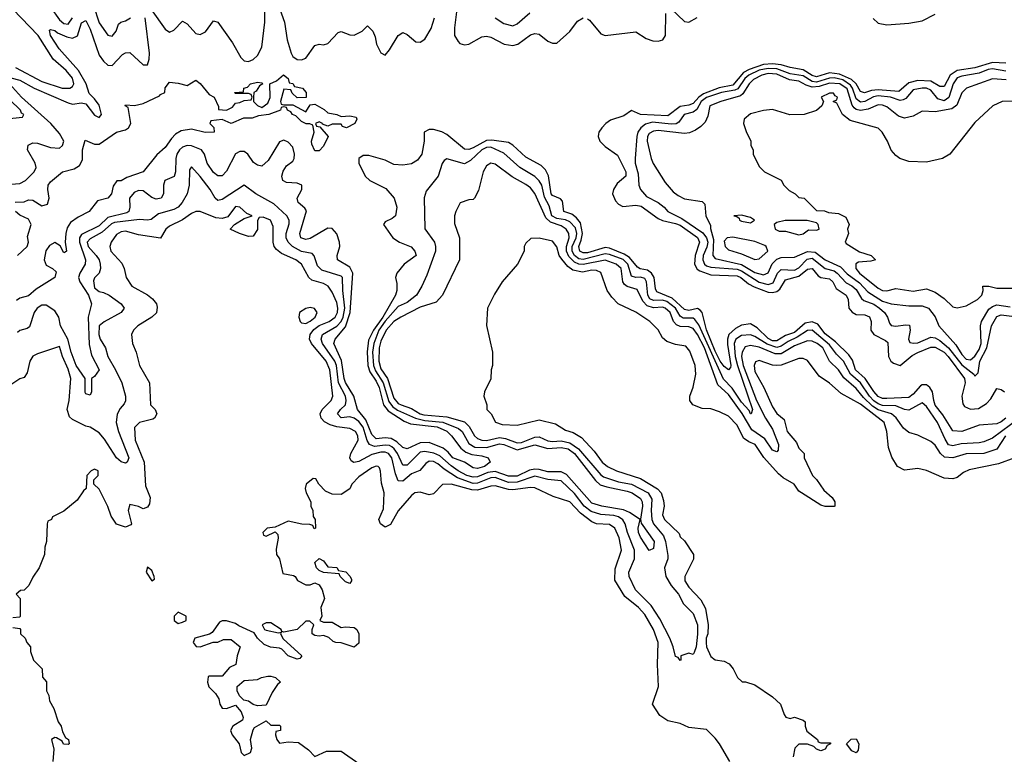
# Model space of a CAD drawing. Header units: inches. Extents: x 2668334 to 2765628, y 828034 to 955234.
# Tile 191 of 218: x 2701830 to 2706304, y 924342 to 927682. Entities that reach past the tile are written whole.
import ezdxf

# ---------------------------------------------------------------- set-up
doc = ezdxf.new("R2010")
doc.units = ezdxf.units.IN
doc.header["$MEASUREMENT"] = 0
doc.layers.add('C7902', color=7, linetype='Continuous')

msp = doc.modelspace()

# ---------------------------------------------------------------- linework, layer by layer
at = {"layer": 'C7902', "color": 4}
for points, elevation in [([(2701810, 927464.9), (2701930, 927401.1), (2702022, 927370), (2702058, 927370), (2702070, 927378), (2702075.1, 927390), (2702070, 927416), (2702040.9, 927450), (2701981.8, 927501.8), (2701913, 927610), (2701799.1, 927730)], 28), ([(2701970, 927738.8), (2702010, 927681.6), (2702030, 927664.4), (2702050, 927660.5), (2702069.7, 927690.3)], 28), ([(2702165.4, 927745.4), (2702190, 927666.8), (2702230, 927611.3), (2702250, 927607.3), (2702268.7, 927630), (2702279, 927661), (2702289, 927671), (2702310, 927676), (2702332.7, 927690)], 28), ([(2702427.4, 927727.4), (2702490, 927638), (2702510, 927625.5), (2702530, 927634), (2702570, 927674.8), (2702590, 927662.8), (2702630, 927618.8), (2702650, 927614.8), (2702673.8, 927626.2), (2702710, 927676), (2702730, 927670.8), (2702796.7, 927576.7), (2702834.8, 927510), (2702850, 927494.8), (2702870, 927490.8), (2702890, 927500.7), (2702910, 927518.8), (2702930, 927556), (2702944.1, 927670), (2702942.9, 927737.1)], 24), ([(2703004.7, 927750), (2703033.6, 927670), (2703044.9, 927590), (2703063.1, 927530), (2703070, 927514), (2703090, 927501.3), (2703110, 927499.1), (2703130, 927507.3), (2703170, 927564.7), (2703190, 927571), (2703210, 927566.8), (2703230, 927573.4), (2703276.6, 927623.4), (2703290, 927628), (2703330, 927613), (2703350, 927610.6), (2703385.2, 927630), (2703410, 927654), (2703434, 927630), (2703444.4, 927604.4), (2703450.7, 927570), (2703470, 927531.3), (2703490, 927521), (2703510, 927544.7), (2703549.3, 927610), (2703570, 927622.8), (2703590, 927614.8), (2703630, 927580.7), (2703650, 927579.1), (2703670, 927593), (2703698.9, 927641.1), (2703714.2, 927690)], 24), ([(2703816.5, 927730), (2703804.9, 927644.9), (2703805.3, 927610), (2703821.7, 927581.7), (2703830, 927574), (2703850, 927567.7), (2703870, 927570.5), (2703930, 927603.8), (2703950, 927606.4), (2703970, 927602.4), (2704030.3, 927570.3), (2704070, 927563.7), (2704092.7, 927570), (2704150, 927613), (2704170, 927619.1), (2704190, 927615.5), (2704230, 927584), (2704250, 927574.8), (2704270, 927574.8), (2704330, 927627.3), (2704364.4, 927675.6), (2704390, 927690.2)], 24), ([(2704790, 927730.4), (2704850, 927673.4), (2704869.6, 927670.4), (2704908.7, 927691.3)], 24), ([(2701790, 927418), (2701830, 927407.4), (2701894.9, 927370), (2702050, 927303.5), (2702070, 927298), (2702110, 927303.7), (2702130, 927299.3), (2702170, 927247.7), (2702190, 927237.3), (2702200.9, 927250), (2702190, 927293.6), (2702170, 927322.4), (2702145.7, 927345.7), (2702131.6, 927390), (2702096.8, 927450), (2702009.1, 927549.1), (2701969.7, 927610), (2701965.4, 927634.6), (2701970, 927637.3), (2701990, 927632), (2702002, 927622), (2702043.1, 927603.1), (2702070, 927597.7), (2702091.6, 927608.4), (2702110, 927666.8), (2702130, 927677.3), (2702150, 927638.8), (2702190, 927520.5), (2702210, 927493), (2702230, 927475.5), (2702250, 927474), (2702296.6, 927523.4), (2702310, 927530.4), (2702330, 927533), (2702390, 927476.3), (2702410, 927476), (2702418.6, 927501.4), (2702419.7, 927530), (2702399.1, 927690)], 24), ([(2703990, 927690.6), (2704030, 927664.9), (2704070, 927653), (2704090, 927662), (2704147.9, 927712.1)], 28), ([(2704410, 927686.2), (2704419.3, 927679.3), (2704470, 927617.6), (2704490, 927610.4), (2704630, 927626.8), (2704676.5, 927596.5), (2704705.8, 927585.8), (2704730, 927584.7), (2704751.3, 927590), (2704764.4, 927610), (2704765.3, 927710)], 24), ([(2705707, 927687), (2705730, 927665.6), (2705770, 927658), (2705870, 927665.5), (2705930, 927676.6), (2705990, 927707.1)], 24), ([(2706310, 927484.2), (2706250, 927487.1), (2706170, 927462), (2706089, 927451), (2706058.2, 927430), (2706030, 927378.4), (2706010, 927378), (2705970, 927402.3), (2705910, 927404.5), (2705870, 927394.2), (2705824.6, 927355.4), (2705730, 927363.4), (2705700.3, 927359.7), (2705668.7, 927348.7), (2705650, 927354.5), (2705630.9, 927390), (2705609.5, 927409.5), (2705554.2, 927434.2), (2705510, 927440.5), (2705450, 927422), (2705430, 927427.5), (2705390, 927453.1), (2705330, 927463.7), (2705290, 927476.4), (2705250, 927480.9), (2705210, 927477.2), (2705144.8, 927455.2), (2705118.9, 927441.1), (2705070, 927384.5), (2705008.6, 927371.4), (2704936, 927344), (2704915, 927330), (2704890, 927300.8), (2704870, 927292.5), (2704830, 927286.6), (2704775.1, 927244.9), (2704650.9, 927250.9), (2704610, 927269.4), (2704575.3, 927244.7), (2704514.9, 927225.1), (2704492.4, 927210), (2704474.9, 927190), (2704460.7, 927170), (2704459.1, 927160.9), (2704458, 927150), (2704466, 927130), (2704490, 927104.4), (2704545.5, 927065.5), (2704583.1, 926990), (2704583.8, 926970), (2704543.7, 926936.3), (2704527.1, 926910), (2704523.9, 926890), (2704537.5, 926857.5), (2704550, 926842.6), (2704570, 926832.7), (2704630, 926838.2), (2704654.1, 926834.1), (2704730, 926777.6), (2704750, 926768.4), (2704810, 926755.8), (2704830, 926747.3), (2704910, 926691.3), (2704918, 926670), (2704899.2, 926610), (2704896.2, 926570), (2704908.1, 926548.1), (2704919.4, 926539.4), (2704970, 926522.2), (2705090, 926517.1), (2705106.4, 926510), (2705140.5, 926480.5), (2705166.6, 926466.6), (2705230, 926443.5), (2705250, 926440.7), (2705270, 926445.2), (2705284, 926456), (2705310, 926499.5), (2705370, 926515.6), (2705410, 926547.2), (2705430, 926550.3), (2705457.5, 926517.5), (2705470.2, 926510.2), (2705510, 926503.7), (2705524.9, 926490), (2705539.3, 926459.3), (2705584.9, 926430), (2705593.7, 926410), (2705597.1, 926370), (2705611.7, 926351.7), (2705630, 926341.3), (2705670, 926339.5), (2705691.4, 926331.4), (2705698.4, 926310), (2705697.6, 926270), (2705710.4, 926250), (2705763.6, 926223.6), (2705774.1, 926214.1), (2705777.7, 926150), (2705787.6, 926130), (2705800.2, 926120.2), (2705830, 926110.3), (2705885.6, 926154.4), (2705910, 926167.9), (2705970, 926193.4), (2705990, 926192.3), (2706030, 926170.2), (2706049.1, 926150), (2706122.3, 926050), (2706126, 926030), (2706110.2, 925970), (2706114.8, 925934.8), (2706123, 925923), (2706150, 925911.5), (2706186, 925914), (2706223, 925937), (2706241.6, 925958.4), (2706270, 926004.7), (2706290, 926001), (2706304.7, 925990)], 24), ([(2706310, 927448.1), (2706250, 927458.7), (2706230, 927455), (2706190, 927437.8), (2706110, 927425), (2706090, 927417.2), (2706071.3, 927390), (2706052.1, 927327.9), (2706030, 927312.1), (2706001.1, 927321.1), (2705970, 927361.3), (2705950, 927370.8), (2705930, 927370.8), (2705890, 927362), (2705856.3, 927323.7), (2705843.4, 927316.6), (2705830, 927314.2), (2705786, 927330), (2705730, 927335.4), (2705709.1, 927330.9), (2705670, 927309.8), (2705650, 927306.2), (2705630, 927321.7), (2705614.3, 927370), (2705604.3, 927384.3), (2705570, 927407.7), (2705530, 927416.6), (2705510, 927415.8), (2705450, 927397.8), (2705430, 927399.9), (2705390, 927426.9), (2705330, 927435.2), (2705270, 927458.8), (2705230, 927460.1), (2705190, 927451.9), (2705142.4, 927430), (2705125.1, 927414.9), (2705092, 927368), (2705079.5, 927360.5), (2705019.1, 927350), (2704950, 927327.6), (2704926.6, 927310), (2704906.8, 927273.2), (2704890, 927260.9), (2704849.4, 927250.6), (2704824.1, 927215.9), (2704811.8, 927208.2), (2704790, 927206.5), (2704705, 927215), (2704673.2, 927206.8), (2704651.8, 927190), (2704638.9, 927170), (2704634, 927150), (2704626.7, 927050), (2704626.7, 927030), (2704640.2, 926980.2), (2704643.6, 926930), (2704650.2, 926910), (2704677.5, 926877.5), (2704730.7, 926850), (2704757.3, 926830), (2704774, 926810), (2704838.2, 926778.2), (2704933.2, 926713.2), (2704950.1, 926690.1), (2704955.7, 926670), (2704952.4, 926647.6), (2704935.9, 926610), (2704933.6, 926590), (2704940.9, 926570), (2704950, 926562.4), (2704970, 926556.9), (2705090, 926546.8), (2705110, 926539.8), (2705189.1, 926489.1), (2705230, 926477.8), (2705254, 926486), (2705273.5, 926530), (2705290, 926546.5), (2705350, 926542.9), (2705370, 926554), (2705407.7, 926592.3), (2705430, 926596.8), (2705490, 926550.2), (2705530, 926539.3), (2705544, 926530), (2705584.8, 926484.8), (2705610, 926472.1), (2705630, 926454.9), (2705654, 926414), (2705665.3, 926405.3), (2705710, 926387.9), (2705736.5, 926370), (2705759.3, 926350), (2705773.4, 926330), (2705782, 926302), (2705790, 926291), (2705810, 926288), (2705854.4, 926294.4), (2705872.7, 926292.7), (2705875.5, 926270), (2705867.7, 926230), (2705874.8, 926214.8), (2705890.6, 926210.6), (2705910, 926212.7), (2705970, 926238), (2705990, 926235.2), (2706010, 926223.9), (2706050, 926189.3), (2706110, 926113), (2706165.5, 926070), (2706170, 926061), (2706184.1, 926075.9), (2706192, 926130), (2706223.7, 926190), (2706245.6, 926290), (2706270, 926332.4), (2706290, 926339.5), (2706350, 926331.6)], 28), ([(2701808.6, 926851.4), (2701850, 926853.4), (2701870, 926862.8), (2701890, 926861), (2701930, 926834.8), (2701956.6, 926843.4), (2701963.7, 926870), (2701957.6, 926910), (2701959.6, 926930), (2701970, 926944.9), (2702024, 926990), (2702077, 927003), (2702101.2, 927018.8), (2702115.3, 927044.7), (2702115.1, 927090), (2702126.6, 927133.4), (2702170, 927115.5), (2702190, 927115.5), (2702270, 927170.3), (2702310, 927180.7), (2702324, 927190), (2702335.3, 927210), (2702322, 927282), (2702309.3, 927289.3), (2702310, 927294), (2702352, 927292), (2702390, 927300.7), (2702465.2, 927334.8), (2702470, 927342), (2702488.7, 927351.3), (2702490, 927372), (2702510, 927398), (2702550, 927393.4), (2702590, 927382), (2702630, 927406), (2702650, 927391), (2702690, 927342), (2702714, 927330), (2702732.7, 927287.3), (2702732.7, 927272.7), (2702751.1, 927271.1), (2702770, 927271), (2702796, 927284), (2702810, 927302), (2702830, 927304.7), (2702850, 927314), (2702882, 927318), (2702886, 927330), (2702882, 927342), (2702870, 927346), (2702810, 927346), (2702806, 927350), (2702846, 927354), (2702848, 927370), (2702865.2, 927374.8), (2702878, 927390), (2702910, 927398), (2702930, 927394), (2702934, 927390), (2702919.6, 927380.4), (2702903.6, 927356.4), (2702894, 927350), (2702892, 927330), (2702892, 927310), (2702910, 927292), (2702930, 927282), (2702957.2, 927302.8), (2702968, 927328), (2702966, 927390), (2702996.4, 927403.6), (2703029, 927431), (2703050, 927414), (2703054, 927394), (2703070, 927392), (2703078, 927378), (2703114, 927370), (2703132, 927350), (2703132, 927328), (2703090, 927326), (2703067.3, 927347.3), (2703062, 927362), (2703030, 927366), (2703014, 927310), (2703018, 927298), (2703030, 927294), (2703070, 927294), (2703130, 927262), (2703150, 927294), (2703170, 927298), (2703213.7, 927273.7), (2703230, 927258), (2703271.1, 927251.1), (2703290, 927242), (2703330, 927244.7), (2703358, 927238), (2703362, 927230), (2703352, 927210), (2703314, 927190), (2703296.4, 927196.4), (2703290, 927206), (2703250, 927206), (2703230, 927198), (2703206, 927206), (2703206, 927210), (2703190, 927218), (2703174, 927210), (2703178, 927198), (2703194, 927194), (2703231.1, 927151.1), (2703210, 927106), (2703190, 927086), (2703170, 927086), (2703156.4, 927116.4), (2703155.3, 927130), (2703168, 927170), (2703162, 927202), (2703148, 927208), (2703132, 927208), (2703110, 927219), (2703084, 927244), (2703068.7, 927250), (2703062, 927262), (2703046, 927270), (2703042, 927282), (2703030, 927286), (2703018, 927282), (2703014, 927270), (2702962, 927250), (2702915.3, 927244.7), (2702885.4, 927234.6), (2702846, 927234), (2702790, 927209), (2702750, 927228), (2702698, 927222), (2702694, 927210), (2702712, 927192), (2702714, 927170), (2702672, 927168), (2702610, 927184.5), (2702563.8, 927176.2), (2702538.3, 927161.7), (2702518.9, 927141.1), (2702490, 927100.9), (2702452.4, 927067.6), (2702390.4, 926990), (2702316.1, 926963.9), (2702290, 926949.3), (2702271, 926949), (2702254.8, 926925.2), (2702247.3, 926890), (2702230.7, 926870), (2702182.5, 926857.5), (2702146, 926810), (2702095.8, 926784.2), (2702061, 926759), (2702045.1, 926734.9), (2702039.5, 926710), (2702036.3, 926670), (2702042, 926630), (2702036, 926624), (2702030, 926622), (2702013.6, 926653.6), (2701990, 926669.3), (2701964.7, 926655.3), (2701948.7, 926631.3), (2701940.5, 926590), (2701950, 926566), (2701978, 926550), (2701994.6, 926534.6), (2701990, 926509), (2701903.8, 926456.2), (2701870, 926427), (2701830, 926415.3), (2701814.4, 926405.6)], 16), ([(2706312.1, 927407.9), (2706250, 927413), (2706131.3, 927370), (2706110, 927349.2), (2706087.7, 927292.3), (2706064.4, 927275.6), (2705990, 927262.7), (2705930, 927265.2), (2705890, 927243.7), (2705850, 927234.5), (2705823.3, 927243.3), (2705770, 927285.2), (2705750, 927293), (2705730, 927294.3), (2705684.5, 927275.5), (2705650, 927268.2), (2705630, 927273.3), (2705621, 927281), (2705612.5, 927292.5), (2705590, 927366.9), (2705556.3, 927390), (2705510, 927392.7), (2705461.7, 927378.3), (2705430, 927375.5), (2705403.7, 927383.7), (2705370, 927402.5), (2705327.8, 927407.8), (2705270, 927433.4), (2705230, 927436.3), (2705201.6, 927430), (2705164.2, 927410), (2705144.7, 927390), (2705116.1, 927343.9), (2705104.8, 927335.2), (2705016, 927310), (2704964.9, 927290), (2704956.4, 927243.6), (2704943.8, 927216.2), (2704924.1, 927195.9), (2704899.9, 927180.1), (2704872.4, 927167.6), (2704850, 927163.6), (2704730, 927177.3), (2704710, 927175.1), (2704690, 927164.5), (2704682.7, 927150), (2704681.5, 927130), (2704698.7, 927050), (2704707.7, 927027.7), (2704762, 926942), (2704799.4, 926899.4), (2704821.6, 926881.6), (2704850, 926867), (2704930, 926855.5), (2704942.4, 926842.4), (2704948, 926788), (2704968.1, 926748.1), (2704968.1, 926731.9), (2704981.9, 926681.9), (2704978.9, 926610), (2704990, 926595.8), (2705110, 926568), (2705170, 926532.4), (2705210, 926522.3), (2705230, 926530.6), (2705249, 926571), (2705270, 926593.1), (2705290, 926601.1), (2705350, 926601.3), (2705410, 926627.5), (2705444.3, 926624.3), (2705490, 926590.3), (2705558.7, 926558.7), (2705590, 926526.7), (2705645.3, 926485.3), (2705684.2, 926444.2), (2705750, 926402.6), (2705789.7, 926390.3), (2705870, 926380.2), (2705930, 926381.1), (2705959.1, 926370), (2705990, 926330.7), (2706006.4, 926290), (2706083.9, 926203.9), (2706110, 926159.5), (2706130, 926138.3), (2706150, 926134.6), (2706170, 926152.6), (2706190, 926181.7), (2706198.8, 926210), (2706195.8, 926290), (2706199.8, 926310), (2706234, 926366), (2706250, 926377.7), (2706270, 926384.7), (2706330, 926375.6)], 32), ([(2701770, 927230.8), (2701842, 927238), (2701848, 927250), (2701837.2, 927257.2), (2701832.7, 927270), (2701690, 927407.6)], 28), ([(2701729.4, 926930), (2701830, 926936.5), (2701855.8, 926950), (2701895.8, 926990), (2701904, 927010), (2701900.4, 927030), (2701865.7, 927090), (2701868.4, 927111.6), (2701890, 927121.1), (2701910, 927119.6), (2701970, 927100.3), (2702010, 927097.1), (2702024.5, 927110), (2702029.6, 927130), (2702010, 927164.5), (2701971, 927210), (2701838.5, 927330), (2701783.6, 927390)], 24), ([(2706390, 927312.7), (2706294, 927310), (2706251.3, 927290), (2706170, 927214), (2706056, 927070), (2706022, 927050), (2705950, 927033.2), (2705870, 927037.2), (2705828.7, 927050), (2705810, 927064), (2705790, 927088.7), (2705773.2, 927130), (2705749.2, 927170), (2705730, 927189.2), (2705603.8, 927223.8), (2705569, 927250), (2705542, 927302), (2705526, 927310), (2705542, 927318), (2705546, 927330), (2705535.3, 927335.3), (2705527.3, 927347.3), (2705510, 927348), (2705472, 927330), (2705482, 927310), (2705474, 927290), (2705450, 927268.7), (2705394, 927250), (2705329.1, 927249.1), (2705250, 927273.2), (2705210, 927269), (2705150, 927253.2), (2705122, 927230), (2705118, 927210), (2705130, 927174), (2705152, 927130), (2705152, 927110), (2705162, 927090), (2705162, 927070), (2705190, 927014), (2705214, 926990), (2705290, 926952), (2705302, 926930), (2705325.4, 926905.4), (2705354, 926890), (2705370, 926874), (2705394, 926870), (2705450, 926814), (2705487.3, 926812.7), (2705505.4, 926805.4), (2705550, 926801), (2705583.6, 926783.6), (2705598, 926750), (2705591.3, 926730), (2705596, 926710), (2705581, 926670), (2705584.5, 926664.5), (2705645.8, 926625.8), (2705698, 926610), (2705718, 926590), (2705696.7, 926583.3), (2705640.9, 926579.1), (2705628.5, 926571.5), (2705628.7, 926550), (2705645.3, 926530), (2705730, 926461.1), (2705750, 926450.4), (2705770, 926448.5), (2705810, 926459.1), (2705890, 926448), (2705950, 926458), (2705990, 926442.8), (2706030, 926414.8), (2706070, 926376), (2706090, 926371), (2706130, 926381), (2706182, 926410), (2706202, 926430), (2706208, 926450), (2706206, 926470), (2706234, 926470), (2706270, 926460.7), (2706370, 926460.7)], 36), ([(2706310, 925869.7), (2706290, 925853.6), (2706270, 925845.1), (2706190, 925837.6), (2706110, 925809.6), (2706070, 925812.3), (2706025, 925885), (2705990, 925929.6), (2705982.7, 925950), (2705978, 925990), (2705965.1, 926010), (2705950, 926021.3), (2705930, 926021.3), (2705923.4, 926016.6), (2705890, 925978.7), (2705870, 925964), (2705770, 925958.9), (2705750, 925959.8), (2705730, 925968.9), (2705710, 925991.2), (2705670.6, 926050.6), (2705627.8, 926090), (2705613.8, 926133.8), (2705597.7, 926157.7), (2705536.4, 926216.4), (2705490, 926253.1), (2705457, 926297), (2705430, 926308.1), (2705398.5, 926301.5), (2705350, 926260.2), (2705310, 926246.5), (2705270, 926221.5), (2705250, 926222.4), (2705230, 926231.7), (2705180.2, 926280.2), (2705150, 926298.7), (2705110, 926293.5), (2705081.8, 926278.2), (2705051.3, 926250), (2705045.8, 926230), (2705045.4, 926205.4), (2705060.2, 926110), (2705059.1, 926100.9), (2705050, 926089.5), (2705030, 926105.1), (2705012, 926130), (2704990, 926174.3), (2704950, 926272), (2704931, 926350), (2704921.1, 926361.1), (2704910, 926368.3), (2704870, 926359.8), (2704850, 926364.8), (2704795, 926415), (2704724.5, 926444.5), (2704718, 926458), (2704712.5, 926510), (2704701, 926530), (2704682.8, 926542.8), (2704649.1, 926549.1), (2704636.5, 926556.5), (2704600.8, 926600.8), (2704575.9, 926615.9), (2704510, 926642.9), (2704490, 926646.3), (2704410, 926622.2), (2704390, 926621.8), (2704375.1, 926630), (2704369.8, 926650), (2704381.4, 926678.6), (2704386.8, 926710), (2704377.9, 926757.9), (2704360.4, 926780.4), (2704338, 926798), (2704302, 926810), (2704296.3, 926856.3), (2704287.3, 926867.3), (2704250, 926883.1), (2704244.1, 926890), (2704231.7, 926971.7), (2704218.8, 926998.8), (2704198.5, 927018.5), (2704130, 927056.3), (2704070.9, 927110.9), (2704050, 927122.6), (2703974.4, 927134.4), (2703950, 927131.9), (2703890, 927098.8), (2703870, 927090.9), (2703850, 927092.4), (2703770, 927159.8), (2703747.5, 927172.5), (2703710, 927183.1), (2703690, 927182), (2703667, 927170), (2703668.2, 927130), (2703656.3, 927070), (2703636.7, 927043.3), (2703610, 927026), (2703570, 927020.9), (2703530, 927023.7), (2703490, 927042.7), (2703415.3, 927064.7), (2703390, 927064), (2703371.3, 927050), (2703371, 927030), (2703398.8, 926970), (2703421, 926950), (2703493.8, 926913.8), (2703530.6, 926870), (2703543, 926830), (2703537.3, 926790), (2703522.4, 926777.6), (2703490, 926762), (2703482.8, 926750), (2703524.9, 926690), (2703556, 926670), (2703608.7, 926648.7), (2703625.5, 926630), (2703630.4, 926610), (2703577.3, 926570), (2703542.8, 926530), (2703537.3, 926510), (2703543, 926483), (2703543.1, 926450), (2703537, 926430), (2703479.2, 926330), (2703436.8, 926270), (2703415, 926225), (2703407.9, 926172.1), (2703412, 926110), (2703420.6, 926080.6), (2703450, 926037.7), (2703463.2, 926010), (2703483.2, 925930), (2703504.2, 925904.2), (2703577.2, 925857.2), (2703604.7, 925844.7), (2703726, 925830), (2703770, 925811.3), (2703792.2, 925790), (2703834.4, 925734.4), (2703856.3, 925716.3), (2703884.7, 925704.7), (2703930, 925699.1), (2703958.8, 925690), (2703967.3, 925670), (2703942, 925650), (2703910, 925642), (2703890, 925644.8), (2703850, 925669.7), (2703798.4, 925690), (2703776.3, 925716.3), (2703754.1, 925734.1), (2703690, 925759.7), (2703650, 925758.7), (2703590, 925731.1), (2703570, 925736.9), (2703542.7, 925762.7), (2703517.2, 925777.2), (2703490, 925780.8), (2703450, 925776), (2703430, 925795.6), (2703402.3, 925862.3), (2703363.8, 925910), (2703347.2, 925970), (2703310, 926031.8), (2703303.4, 926050), (2703291.6, 926131.6), (2703257.7, 926210), (2703263.5, 926230), (2703310, 926285.3), (2703330.6, 926350), (2703343.2, 926530), (2703330, 926557.3), (2703274, 926590), (2703272.6, 926610), (2703283.9, 926650), (2703283.5, 926670), (2703270, 926707.6), (2703250, 926732.6), (2703230, 926734), (2703150, 926687.1), (2703130, 926683), (2703107.6, 926690), (2703103, 926710), (2703132.7, 926812.7), (2703124.8, 926824.8), (2703094.5, 926850), (2703089.7, 926869.7), (2703111.6, 926910), (2703111.8, 926930), (2703090, 926938.9), (2703041.7, 926941.7), (2703025.1, 926950), (2703021.3, 926970), (2703027.1, 926992.9), (2703042.6, 927017.4), (2703070, 927038), (2703076.8, 927050), (2703078.6, 927070), (2703070, 927101.6), (2703050, 927124.2), (2703030, 927133.3), (2703010, 927126), (2702958.9, 927041.1), (2702930, 927015.1), (2702910, 927020.7), (2702892.7, 927032.7), (2702866, 927070), (2702850, 927082), (2702830, 927082), (2702810, 927071.6), (2702770, 926992.7), (2702750, 926972), (2702730, 926971.8), (2702710, 926987.3), (2702682, 927030), (2702669.6, 927070), (2702655.6, 927090), (2702610, 927108.5), (2702590, 927109.8), (2702570, 927102.8), (2702555.8, 927090), (2702544, 927070), (2702538.9, 927050), (2702537.4, 926990), (2702531.7, 926968.3), (2702488.4, 926950), (2702483.1, 926930), (2702483.7, 926890), (2702473, 926870), (2702450, 926865.4), (2702430, 926872.8), (2702390, 926903), (2702370, 926904.7), (2702350, 926896.4), (2702327.9, 926870), (2702330.4, 926830), (2702325.7, 926810), (2702317, 926803), (2702230, 926782), (2702190, 926745), (2702110, 926705.4), (2702102, 926690), (2702101, 926670), (2702128.6, 926590), (2702126.5, 926570), (2702102.7, 926530), (2702097.4, 926510), (2702103.6, 926490), (2702142, 926430), (2702156.5, 926390), (2702140.7, 926330), (2702144.8, 926204.8), (2702156.4, 926156.4), (2702190.5, 926090), (2702170, 926059.3), (2702156, 926050), (2702156.3, 925990), (2702150, 925975.3), (2702130, 925981.2), (2702126.9, 925986.9), (2702127.6, 926050), (2702086, 926110), (2702063.4, 926170), (2702048.2, 926230), (2702014.4, 926290), (2702007.8, 926330), (2701990, 926357.8), (2701950, 926383.5), (2701930, 926384.4), (2701908.4, 926370), (2701895.8, 926350), (2701874.6, 926285.4), (2701863, 926277), (2701830, 926269.3), (2701820.3, 926259.7)], 24), ([(2706372, 925870), (2706250, 925778.9), (2706210, 925763), (2706190, 925758), (2706107.2, 925752.8), (2706070, 925744), (2706050, 925749.6), (2706034.3, 925774.3), (2706000.3, 925850), (2705950, 925923.6), (2705930, 925940.5), (2705870, 925907), (2705850, 925909.6), (2705810, 925926.6), (2705750, 925927.9), (2705730, 925935), (2705710, 925949.1), (2705691.4, 925970), (2705649.8, 926030), (2705604.1, 926070), (2705573.1, 926130), (2705540.6, 926160.6), (2705510, 926202.8), (2705430, 926270.8), (2705410, 926268.8), (2705362.3, 926237.7), (2705320.7, 926219.3), (2705290, 926197.3), (2705270, 926191.9), (2705226.4, 926206.4), (2705170, 926241.8), (2705150, 926248.7), (2705110, 926245.3), (2705084, 926230), (2705076.5, 926210), (2705081, 926150), (2705090.7, 926110), (2705158.7, 925910), (2705154, 925890), (2705150, 925889.7), (2705144.5, 925904.5), (2705110, 925942.3), (2705066.6, 926006.6), (2705027.7, 926047.7), (2704914.8, 926294.8), (2704898.1, 926318.1), (2704890, 926324.2), (2704844, 926324), (2704830, 926334.3), (2704809.8, 926370), (2704770, 926400.6), (2704750, 926407.1), (2704710, 926404.5), (2704692.9, 926412.9), (2704683.7, 926430), (2704678, 926490), (2704670, 926505.1), (2704650, 926511.7), (2704628.9, 926508.9), (2704610, 926515.6), (2704592.8, 926570), (2704571.2, 926591.2), (2704510, 926614.5), (2704490, 926617.7), (2704390, 926591.8), (2704370, 926594.9), (2704349.9, 926609.9), (2704340.2, 926630), (2704340.2, 926650), (2704358.6, 926690), (2704361.5, 926710), (2704354.8, 926734.8), (2704330, 926762.9), (2704310, 926771.4), (2704270, 926777.9), (2704248.2, 926790), (2704235.7, 926835.7), (2704214.7, 926874.7), (2704201.5, 926930), (2704190, 926949.6), (2704170, 926968), (2704102.9, 927010), (2704030, 927074.3), (2703970, 927101.4), (2703950, 927100.3), (2703930, 927090.7), (2703878, 927042), (2703850, 927026.6), (2703771.1, 927048.9), (2703758.8, 927041.2), (2703750, 927028), (2703730.4, 926969.6), (2703677.3, 926902.7), (2703667.5, 926872.5), (2703670.6, 926730.6), (2703714, 926670), (2703718.8, 926650), (2703718.8, 926630), (2703679.2, 926520.8), (2703657.1, 926470), (2703632.4, 926430), (2703590, 926396.3), (2703550, 926377.3), (2703490, 926311.5), (2703462.2, 926270), (2703438.2, 926210), (2703433.2, 926170), (2703436.6, 926110), (2703445.6, 926085.6), (2703481.3, 926030), (2703506.3, 925946.3), (2703523.6, 925923.6), (2703546.9, 925906.9), (2703628.4, 925870), (2703670, 925860.1), (2703751.7, 925851.7), (2703823.4, 925823.4), (2703839.6, 925810), (2703870, 925754.9), (2703898.1, 925738.1), (2703950, 925736.6), (2704010, 925753), (2704030, 925750.9), (2704090, 925726.7), (2704170, 925749.1), (2704230, 925732.7), (2704290, 925737.1), (2704322.4, 925730), (2704350.2, 925710), (2704446.3, 925586.3), (2704467.8, 925567.8), (2704497.3, 925557.3), (2704590, 925538.5), (2704613, 925530), (2704650, 925504.9), (2704658, 925490), (2704659.6, 925470), (2704650.5, 925410.5), (2704653, 925393), (2704712.4, 925310), (2704710, 925278), (2704690, 925268), (2704650, 925329.2), (2704642, 925350), (2704639.3, 925370), (2704648.7, 925410), (2704601.1, 925441.1), (2704573.5, 925453.5), (2704475.3, 925470), (2704430, 925483.9), (2704314, 925614), (2704290, 925625.7), (2704230, 925626.3), (2704190, 925637.5), (2704170, 925638.4), (2704146.1, 925633.9), (2704090, 925606.3), (2704050, 925606.8), (2703990, 925627.3), (2703957.5, 925622.5), (2703910, 925603.7), (2703890, 925602.6), (2703860.7, 925610), (2703822, 925630), (2703790, 925652.7), (2703739.1, 925699.1), (2703711.1, 925711.1), (2703670, 925719.3), (2703650, 925715.1), (2703590, 925656.9), (2703570, 925656.9), (2703545.7, 925710), (2703531.4, 925731.4), (2703519.9, 925739.9), (2703510, 925745.5), (2703490, 925746.9), (2703441.4, 925741.4), (2703418.9, 925750), (2703408.4, 925768.4), (2703390, 925829.7), (2703370, 925855.1), (2703350, 925869.8), (2703330, 925876.3), (2703290, 925872), (2703274, 925890), (2703287.3, 925910), (2703309.7, 925930.3), (2703313.3, 925950), (2703309.8, 925970), (2703278.3, 926030), (2703269.2, 926109.2), (2703261.1, 926130), (2703205.1, 926210), (2703199.7, 926230), (2703206, 926250), (2703271.1, 926288.9), (2703290, 926308.9), (2703299.5, 926330), (2703307.6, 926370), (2703297.8, 926450), (2703297, 926510), (2703290, 926516.2), (2703202.9, 926542.9), (2703183.1, 926563.1), (2703167.6, 926607.6), (2703158.3, 926618.3), (2703110, 926628.5), (2703069.6, 926650), (2703049.7, 926670), (2703041.1, 926690), (2703041.1, 926710), (2703053.3, 926753.3), (2703053.6, 926770), (2703043.7, 926790), (2702983.9, 926843.9), (2702902, 926890), (2702850, 926929), (2702750, 926864.2), (2702730, 926859.5), (2702718, 926870), (2702695.1, 926910), (2702650, 926969.2), (2702610, 927013.2), (2702601.4, 926998.6), (2702600.4, 926930), (2702590.4, 926890), (2702568, 926850), (2702550, 926829.6), (2702530, 926818), (2702460.3, 926799.7), (2702427.5, 926772.5), (2702410, 926769.6), (2702374, 926774), (2702260.8, 926759.2), (2702247, 926753), (2702204.2, 926715.8), (2702150, 926685.1), (2702136.4, 926670), (2702140.3, 926650), (2702177.1, 926610), (2702190.4, 926590), (2702195.5, 926570), (2702196.3, 926550), (2702190.5, 926529.5), (2702170, 926508.7), (2702165.1, 926494.9), (2702170, 926462.8), (2702190, 926445.5), (2702210, 926442), (2702236, 926430), (2702291.3, 926390), (2702304.7, 926370), (2702291, 926350), (2702212.7, 926307.3), (2702191, 926290), (2702188.7, 926250), (2702194.8, 926230), (2702218.8, 926190), (2702230.7, 926150), (2702265.3, 926090), (2702293, 926030), (2702310.4, 925970), (2702310.5, 925949.5), (2702304.9, 925935.1), (2702286.2, 925913.8), (2702272.3, 925887.7), (2702268.7, 925850), (2702278.3, 925810), (2702324.9, 925690), (2702318, 925670), (2702310, 925666), (2702290, 925672.3), (2702270, 925689.5), (2702214.6, 925774.6), (2702190, 925803.7), (2702150, 925829.2), (2702130, 925833.2), (2702070, 925864), (2702056.5, 925876.5), (2702046, 925910), (2702054.5, 925950), (2702061.6, 926050), (2702050, 926093.2), (2702024.5, 926150), (2702010, 926195.3), (2701910, 926162.9), (2701890, 926152), (2701875.5, 926130), (2701863.5, 926076.5), (2701850, 926055.3), (2701830, 926048.7), (2701770.7, 926009.3)], 28), ([(2706309.1, 925790), (2706270.2, 925729.8), (2706210, 925709.7), (2706130, 925708), (2706069.7, 925689.7), (2706032.2, 925692.2), (2706013, 925710), (2705990, 925747), (2705970, 925764.5), (2705910, 925792.7), (2705870, 925805.2), (2705844.8, 925824.8), (2705812.3, 925872.3), (2705791.6, 925890), (2705730, 925908.4), (2705704, 925924), (2705663.6, 925963.6), (2705630, 926005.4), (2705574.1, 926054.1), (2705550, 926089.6), (2705508.6, 926128.6), (2705478.3, 926190), (2705453.6, 926210), (2705430, 926220.5), (2705410, 926221.1), (2705350, 926198.2), (2705290, 926162.4), (2705262.3, 926162.3), (2705190, 926193.6), (2705150, 926201.1), (2705126.2, 926193.8), (2705111.8, 926170), (2705109.4, 926150), (2705117.4, 926110), (2705178, 925950), (2705217.8, 925870), (2705250, 925820.5), (2705278, 925750), (2705275.8, 925724.2), (2705270, 925717.2), (2705250, 925724.2), (2705216, 925776), (2705156.6, 925816.6), (2705111.9, 925891.9), (2705050, 925977.4), (2705002, 926022), (2704941.1, 926190), (2704910, 926251), (2704890, 926277.7), (2704870, 926284.8), (2704830, 926287.4), (2704814.2, 926294.2), (2704801, 926310), (2704784.7, 926350), (2704762, 926370), (2704750, 926374.8), (2704710, 926372.3), (2704681.3, 926381.3), (2704661.6, 926401.6), (2704635.7, 926455.7), (2704590, 926468.3), (2704577.8, 926477.8), (2704569.7, 926490), (2704562, 926550), (2704539.5, 926570), (2704490, 926587.7), (2704390, 926569.2), (2704370, 926569.9), (2704350, 926579.1), (2704325.1, 926605.1), (2704314.4, 926630), (2704314.4, 926650), (2704326.2, 926690), (2704325.1, 926710), (2704313.3, 926730), (2704290, 926743.9), (2704241.7, 926761.7), (2704220.7, 926780.7), (2704170.7, 926890.7), (2704150, 926916.9), (2704130, 926932.8), (2704067.4, 926967.4), (2703990, 927024.5), (2703970, 927029.3), (2703950, 927017.2), (2703935.5, 926990), (2703914.2, 926905.8), (2703896, 926870), (2703890, 926864), (2703870, 926862), (2703831.6, 926848.4), (2703811.3, 926810), (2703804.7, 926790), (2703805.4, 926754.6), (2703827.7, 926690), (2703828, 926590), (2703750.5, 926429.5), (2703722, 926398), (2703650, 926374.3), (2703562, 926330), (2703530, 926309.6), (2703494.9, 926270), (2703470, 926219.5), (2703462.3, 926190), (2703461.5, 926130), (2703470, 926094.9), (2703500.2, 926050), (2703530, 925960.3), (2703550, 925936.9), (2703562.4, 925930), (2703610, 925914.7), (2703650, 925890.2), (2703665.8, 925885.8), (2703770, 925876.9), (2703850, 925852.9), (2703872.6, 925832.6), (2703896.5, 925790), (2703910, 925777.4), (2703929.4, 925769.4), (2703950, 925768.6), (2704010, 925782.5), (2704037.8, 925777.8), (2704090, 925757.8), (2704110, 925759.7), (2704170, 925783.2), (2704190, 925785.2), (2704230, 925766.7), (2704250, 925763.8), (2704290, 925767.2), (2704330, 925758.2), (2704369.2, 925730), (2704470, 925612.7), (2704483, 925603), (2704550, 925581), (2704610, 925570.2), (2704686, 925530), (2704702, 925502), (2704698.4, 925450), (2704702.7, 925410), (2704710.2, 925390), (2704755, 925335), (2704763.8, 925310), (2704774.4, 925245.6), (2704774.6, 925230), (2704760.2, 925190), (2704766, 925150), (2704789.4, 925109.4), (2704822.4, 925070), (2704845.6, 925025.6), (2704890, 924981.6), (2704908.8, 924930), (2704910, 924888), (2704903.1, 924830), (2704894.9, 924805.1), (2704890, 924795.3), (2704870, 924802), (2704834, 924790), (2704834, 924770), (2704830, 924768), (2704822, 924782), (2704810, 924786), (2704799.5, 924830), (2704783.5, 924870), (2704738, 924958), (2704698.2, 925018.2), (2704628, 925090), (2704599.7, 925150), (2704596.9, 925170), (2704623.5, 925230), (2704623.1, 925270), (2704590.8, 925350), (2704580.3, 925390), (2704570, 925407.8), (2704550, 925421.8), (2704530, 925428), (2704470, 925432.4), (2704425.9, 925445.9), (2704394.8, 925470), (2704350, 925527.3), (2704290, 925585.1), (2704230, 925590.7), (2704170, 925607), (2704090, 925578.5), (2704050, 925577.9), (2703990, 925600.2), (2703970, 925599.1), (2703910, 925574.1), (2703890, 925573.3), (2703818.8, 925598.8), (2703758, 925638), (2703730, 925662.6), (2703710, 925673.3), (2703690, 925674), (2703675.6, 925664.4), (2703647.2, 925632.8), (2703610, 925617.7), (2703570, 925584.2), (2703550, 925584.5), (2703536.5, 925616.5), (2703521.2, 925690), (2703505.1, 925710), (2703490, 925715.7), (2703470, 925715), (2703430, 925704.2), (2703370, 925672.6), (2703348.2, 925668.2), (2703335.6, 925675.6), (2703329.7, 925689.7), (2703334, 925710), (2703367.8, 925770), (2703366, 925790), (2703355.6, 925810), (2703330, 925823.5), (2703270.7, 925830.7), (2703240, 925840), (2703214.1, 925854.1), (2703199.5, 925870), (2703194.5, 925890), (2703204.5, 925910), (2703245.6, 925950), (2703253, 925970), (2703238.8, 926090), (2703221.5, 926130), (2703155.1, 926210), (2703147.1, 926230), (2703149.7, 926250), (2703166.2, 926273.8), (2703190, 926291.2), (2703235.6, 926310), (2703263.1, 926330), (2703273.5, 926350), (2703275.3, 926370), (2703270, 926396), (2703250, 926442.7), (2703230.8, 926470.8), (2703210, 926482.4), (2703157.5, 926497.5), (2703143.6, 926510), (2703109.5, 926570), (2703083.7, 926590), (2703018.6, 926618.6), (2702996.9, 926636.9), (2702986.6, 926650), (2702980.7, 926670), (2702981.7, 926741.7), (2702969.2, 926770), (2702936, 926784), (2702918, 926782), (2702910.7, 926769.3), (2702910, 926728), (2702890, 926698), (2702870, 926695.3), (2702828.9, 926708.9), (2702786, 926730), (2702806, 926750), (2702850, 926778), (2702886, 926790), (2702861.2, 926801.2), (2702830, 926829), (2702810, 926832), (2702775.3, 926784.7), (2702750, 926777.2), (2702721.5, 926781.5), (2702650, 926809.4), (2702630, 926809.4), (2702610, 926800.9), (2702569, 926771), (2702510, 926743.7), (2702494, 926730), (2702470, 926688), (2702370, 926703.6), (2702310, 926720.5), (2702290, 926716.9), (2702270, 926704.5), (2702244.9, 926670), (2702239.5, 926650), (2702244.4, 926630), (2702294, 926574), (2702304.9, 926550), (2702314, 926510), (2702338.8, 926470), (2702410.4, 926430.4), (2702432.8, 926412.8), (2702451, 926390), (2702454.4, 926374.4), (2702450.5, 926349.5), (2702430.4, 926329.6), (2702366.8, 926290), (2702346.8, 926270), (2702337.3, 926250), (2702342, 926210), (2702358.8, 926170), (2702374, 926110), (2702418.8, 926030), (2702424.7, 925930), (2702444.7, 925910), (2702452, 925890), (2702442, 925870), (2702434.8, 925865.2), (2702374, 925850), (2702351.6, 925828.4), (2702354, 925770), (2702395.5, 925670), (2702402, 925562), (2702422, 925510), (2702419.6, 925480.4), (2702410, 925466), (2702390, 925458), (2702370, 925468.7), (2702330, 925478), (2702322.8, 925450), (2702338, 925390), (2702334.8, 925385.2), (2702310, 925375.3), (2702270, 925388.7), (2702244.5, 925424.5), (2702230, 925468), (2702190, 925548), (2702166, 925570), (2702166, 925590), (2702186, 925610), (2702186, 925630), (2702170, 925638), (2702154, 925630), (2702134, 925610), (2702132, 925550), (2702119.6, 925540.4), (2702090, 925498), (2702030, 925448), (2701978, 925422), (2701974, 925410), (2701958, 925402), (2701954, 925390), (2701952, 925310), (2701943.6, 925283.6), (2701942, 925250), (2701918, 925190), (2701890, 925148), (2701870.9, 925109.1), (2701850, 925088), (2701832.7, 925087.3), (2701814, 925070), (2701832, 925050), (2701832, 924970), (2701830, 924966), (2701798, 924962)], 32), ([(2701819.3, 926610), (2701864, 926650), (2701869, 926670), (2701864.7, 926695.3), (2701882, 926750), (2701870, 926775.3), (2701830, 926793.2), (2701810, 926809.2)], 16), ([(2706351.3, 925690), (2706277.4, 925662.6), (2706144.6, 925635.4), (2706117.6, 925622.4), (2706090, 925600.9), (2706070, 925594.5), (2706030, 925597), (2705950, 925632.7), (2705910, 925641.2), (2705850, 925634), (2705818, 925650), (2705793.2, 925693.2), (2705777.2, 925737.2), (2705769.4, 925810), (2705758.4, 925850), (2705650, 925933.3), (2705562, 925982), (2705510, 926029.4), (2705461.7, 926061.7), (2705410, 926132.7), (2705390, 926140.9), (2705370, 926140.7), (2705290, 926111.2), (2705270, 926109.6), (2705250, 926111.3), (2705190, 926131.6), (2705173.7, 926126.3), (2705166.4, 926110), (2705170, 926082.8), (2705210.4, 926010), (2705250, 925921), (2705270, 925890.8), (2705304, 925864), (2705317.3, 925810), (2705359.8, 925759.8), (2705370, 925734), (2705394, 925710), (2705394, 925690), (2705432, 925610), (2705450.9, 925590.9), (2705483.5, 925543.5), (2705522, 925510), (2705534, 925490), (2705534, 925470), (2705530, 925468), (2705490, 925468), (2705470, 925475.3), (2705382, 925530), (2705370, 925539), (2705349.2, 925570), (2705298.5, 925598.5), (2705276.8, 925616.8), (2705210.9, 925690.9), (2705171.8, 925750), (2705142, 925762), (2705119.1, 925779.1), (2705090, 925839), (2705050, 925879.3), (2705010, 925899.3), (2704970, 925912.7), (2704930, 925914), (2704888, 925930), (2704875.3, 925950), (2704875.3, 925970), (2704889.3, 926010.7), (2704901.2, 926070), (2704899.3, 926110), (2704874.5, 926174.5), (2704857, 926197), (2704810, 926205.2), (2704770, 926219), (2704750, 926235.3), (2704731.5, 926271.5), (2704693.2, 926310), (2704630, 926352.3), (2704549.2, 926390), (2704520.1, 926420.1), (2704499.3, 926450), (2704470, 926532.7), (2704450, 926542), (2704430, 926542.9), (2704386.3, 926533.7), (2704342.4, 926542.4), (2704320.3, 926560.3), (2704292.5, 926592.5), (2704281.6, 926610), (2704270, 926648.7), (2704250, 926675.3), (2704190, 926688), (2704152.7, 926687.3), (2704130, 926666), (2704122, 926650), (2704122, 926630), (2704092, 926570), (2704022, 926490), (2703986.4, 926433.6), (2703956, 926370), (2703951.1, 926291.1), (2703978, 926170), (2703978, 926110), (2703972, 926090), (2703971.1, 926048.9), (2703942, 925990), (2703938, 925970), (2703952, 925930), (2703952, 925910), (2703972, 925890), (2703991.6, 925851.6), (2704022, 925842), (2704090, 925838), (2704190, 925862.8), (2704264.5, 925844.5), (2704310, 925816), (2704345.2, 925805.2), (2704382.4, 925782.4), (2704439.9, 925719.9), (2704476.3, 925670), (2704500.7, 925650), (2704541, 925630), (2704650, 925595.8), (2704728.2, 925548.2), (2704743.8, 925530), (2704755.2, 925495.2), (2704757.3, 925470), (2704750.8, 925430), (2704758.8, 925410), (2704826, 925346), (2704831.1, 925331.1), (2704850, 925312), (2704891.3, 925250), (2704891.1, 925228.9), (2704852, 925150), (2704852, 925130), (2704870, 925102), (2704924.5, 925044.5), (2704945.5, 925005.5), (2704958.4, 924930), (2704957.1, 924890), (2704949.1, 924870), (2704948.2, 924848.2), (2704950.6, 924830), (2704970, 924786), (2704990, 924771.3), (2705030, 924766), (2705053.7, 924753.7), (2705072, 924730), (2705091.6, 924691.6), (2705112, 924672), (2705128, 924672), (2705170, 924657.3), (2705250, 924604), (2705286.8, 924570), (2705302.8, 924522.8), (2705311, 924511), (2705330, 924504.7), (2705350, 924510.8), (2705390, 924498), (2705398, 924490), (2705398, 924470), (2705406.8, 924446.8), (2705454, 924410), (2705458, 924398), (2705470, 924394), (2705514, 924394), (2705514, 924390), (2705498, 924382), (2705490, 924366), (2705470, 924358), (2705450, 924366), (2705438, 924378), (2705410, 924388), (2705370, 924388), (2705352, 924370), (2705344.7, 924330)], 36), ([(2705056, 924310), (2705009.4, 924390), (2704990, 924416), (2704950, 924455.1), (2704870, 924464), (2704830, 924482.7), (2704774.2, 924494.2), (2704738.6, 924518.6), (2704705.2, 924570), (2704732, 924650), (2704727.8, 924750), (2704731.3, 924850), (2704709.6, 924910), (2704670, 924977), (2704642, 925010), (2704579.1, 925059.1), (2704533.6, 925133.6), (2704534.7, 925185.3), (2704564.5, 925270), (2704554, 925326), (2704534.5, 925370), (2704510, 925386.6), (2704450, 925389.4), (2704430, 925398.7), (2704378.5, 925438.5), (2704330, 925489.6), (2704254, 925514), (2704170, 925553.6), (2704150, 925555.1), (2704070, 925544), (2704050, 925545.4), (2703990, 925562.6), (2703970, 925561.1), (2703910, 925542.8), (2703884.6, 925544.6), (2703790, 925569.6), (2703750.7, 925569.3), (2703710, 925526), (2703690, 925521.2), (2703650, 925533.2), (2703624.7, 925530), (2703610, 925519), (2703550, 925449), (2703514, 925386), (2703490, 925375.3), (2703468.7, 925390), (2703462, 925410), (2703482.5, 925457.5), (2703486, 925530), (2703474.2, 925574.2), (2703469.4, 925629.4), (2703464.7, 925644.7), (2703458, 925650), (2703450, 925652), (2703430, 925643.7), (2703370, 925602.7), (2703338.8, 925570), (2703330, 925548.7), (2703290, 925523.7), (2703250, 925524), (2703219, 925539), (2703189.4, 925569.4), (2703174.6, 925594.6), (2703163.6, 925596.4), (2703131.3, 925570), (2703126.8, 925550), (2703130.9, 925530.9), (2703152, 925490), (2703152, 925470), (2703162, 925450), (2703163.6, 925423.6), (2703172, 925410), (2703174, 925370), (2703167.3, 925367.3), (2703162, 925382), (2703147.3, 925387.3), (2703111.6, 925388.4), (2703050, 925401.2), (2702990, 925374), (2702954, 925370), (2702934, 925350), (2702938, 925338), (2702950, 925334), (2702990, 925354), (2703002, 925342), (2703004.7, 925324.7), (2702995.3, 925275.3), (2702996, 925250), (2703010.7, 925230), (2703024.7, 925164.7), (2703074.4, 925154.4), (2703082, 925150), (2703091.6, 925131.6), (2703130, 925112), (2703150, 925112), (2703170, 925122), (2703190, 925112), (2703204.7, 925090), (2703214, 925050), (2703198, 925010), (2703202, 924970), (2703194, 924950), (2703210, 924942), (2703250, 924942), (2703290, 924918), (2703310, 924922), (2703350, 924918), (2703362, 924910), (2703371.3, 924890), (2703370, 924848), (2703350, 924828.7), (2703290, 924849.2), (2703266, 924850), (2703254.6, 924854.6), (2703233.6, 924873.6), (2703210, 924882), (2703190, 924879), (2703170, 924882), (2703158, 924890), (2703158, 924910), (2703166, 924930), (2703147.3, 924947.3), (2703130, 924948), (2703091, 924909), (2703030, 924898), (2703020.4, 924900.4), (2703018, 924910), (2702970, 924939), (2702950, 924939), (2702932, 924930), (2702942, 924910), (2702950, 924906), (2703006, 924894), (2703018, 924898), (2703014, 924890), (2703027.1, 924867.1), (2703111.3, 924790), (2703102, 924778), (2703090, 924775.3), (2703050, 924789.2), (2703020.2, 924820.2), (2703010, 924825.2), (2702969.3, 924829.3), (2702940.7, 924840.7), (2702909.5, 924869.5), (2702894.8, 924894.8), (2702825.6, 924925.6), (2702810, 924937.2), (2702770, 924949.3), (2702750, 924949.2), (2702737.3, 924942.7), (2702703.6, 924896.4), (2702691.6, 924888.4), (2702624.7, 924870), (2702618, 924850), (2702631.6, 924831.6), (2702650, 924831.3), (2702708.4, 924851.6), (2702730, 924852), (2702756.4, 924863.6), (2702790, 924864.7), (2702831.3, 924830), (2702818, 924790), (2702812, 924750), (2702783.5, 924736.5), (2702750, 924698), (2702690, 924698), (2702685.4, 924694.6), (2702682.8, 924670), (2702688.3, 924648.3), (2702719.1, 924619.1), (2702734.8, 924594.8), (2702738.8, 924570), (2702750, 924551.3), (2702770, 924551), (2702810, 924564.7), (2702835.3, 924535.3), (2702844.7, 924510), (2702842, 924498), (2702798, 924470), (2702786.8, 924450), (2702794.8, 924430), (2702826.8, 924390), (2702836, 924350), (2702850, 924336), (2702879, 924350), (2702884, 924370), (2702879, 924410), (2702890, 924454), (2702896.4, 924463.6), (2702950, 924494), (2702970, 924474), (2703010, 924474), (2703014, 924470), (2703014, 924450), (2702994, 924446), (2702992, 924430), (2702998, 924410), (2703010, 924392), (2703050, 924398), (2703096, 924396), (2703142, 924362), (2703170, 924332), (2703223.1, 924356.9), (2703290, 924356), (2703370, 924301)], 36), ([(2701798, 924918), (2701830, 924914), (2701834, 924910), (2701834, 924890), (2701854, 924870), (2701862, 924850), (2701878, 924830), (2701878, 924810), (2701892, 924770), (2701932, 924730), (2701932.7, 924692.7), (2701951.6, 924671.6), (2701952, 924630), (2701962, 924610), (2701965.4, 924585.4), (2701984.7, 924550), (2702004.7, 924490), (2702018, 924470), (2702023.6, 924443.6), (2702038, 924418), (2702052, 924410), (2702054, 924390), (2702050, 924386), (2702028.4, 924388.4), (2702022, 924402), (2701996.4, 924416.4), (2701990, 924418), (2701974, 924410), (2701985.4, 924365.4), (2701980.7, 924310)], 32)]:
    msp.add_lwpolyline(points, dxfattribs=dict(at, elevation=elevation))
at = {"layer": 'C7902', "color": 4, "elevation": 36}
for points in [[(2705110, 926793.2), (2705074, 926790), (2705087.5, 926787.5), (2705098.8, 926778.8), (2705101, 926770), (2705110, 926766), (2705150, 926758), (2705168, 926770), (2705150, 926782)], [(2705350, 926769), (2705308.4, 926768.4), (2705270, 926759), (2705258, 926750), (2705262.8, 926730), (2705280.4, 926720.4), (2705310, 926720.5), (2705370, 926703.8), (2705390, 926708.2), (2705413.6, 926726.4), (2705450, 926725.5), (2705462, 926730), (2705458, 926750), (2705450, 926758), (2705408.4, 926768.4)], [(2705070, 926692.6), (2705044.7, 926690), (2705030, 926675.3), (2705035.5, 926650), (2705050, 926635.5), (2705110, 926617.1), (2705170, 926590.7), (2705190, 926594.8), (2705229.2, 926630), (2705221.2, 926650), (2705214.7, 926654.7), (2705170, 926673.3)], [(2703150, 926372.7), (2703130, 926369.2), (2703101, 926350), (2703097.3, 926330), (2703104, 926310), (2703110, 926302.8), (2703130, 926300.4), (2703150, 926310.5), (2703172, 926330), (2703181.2, 926350), (2703169.2, 926369.2)], [(2703330, 925118), (2703310, 925126), (2703286, 925150), (2703282, 925162), (2703210, 925168), (2703190, 925178), (2703178, 925190), (2703170, 925214), (2703190, 925232), (2703210, 925222), (2703230, 925194), (2703270, 925192), (2703278, 925178), (2703310.9, 925170.9), (2703331.1, 925151.1), (2703336.9, 925136.9), (2703338, 925130)], [(2702410, 925192.3), (2702404.4, 925170), (2702430, 925131.3), (2702442, 925138), (2702441.2, 925150), (2702430, 925177.2)], [(2702550, 924988.7), (2702531.3, 924970), (2702531.3, 924950), (2702550, 924936), (2702570, 924942), (2702586, 924950), (2702586, 924970)], [(2702910, 924562), (2702890, 924568.7), (2702870, 924584), (2702848.4, 924588.4), (2702828.4, 924608.4), (2702818, 924630), (2702818, 924650), (2702850, 924678), (2702910, 924682), (2702928.9, 924691.1), (2702956.9, 924696.9), (2702970, 924698), (2702991.6, 924691.6), (2703014, 924670), (2703001, 924659), (2702976.8, 924623.2), (2702950, 924566)], [(2705630, 924348), (2705610, 924358), (2705586, 924390), (2705608.4, 924411.6), (2705630, 924412), (2705642, 924390), (2705639.6, 924360.4)]]:
    msp.add_lwpolyline(points, close=True, dxfattribs=at)

doc.saveas('drawing.dxf')
